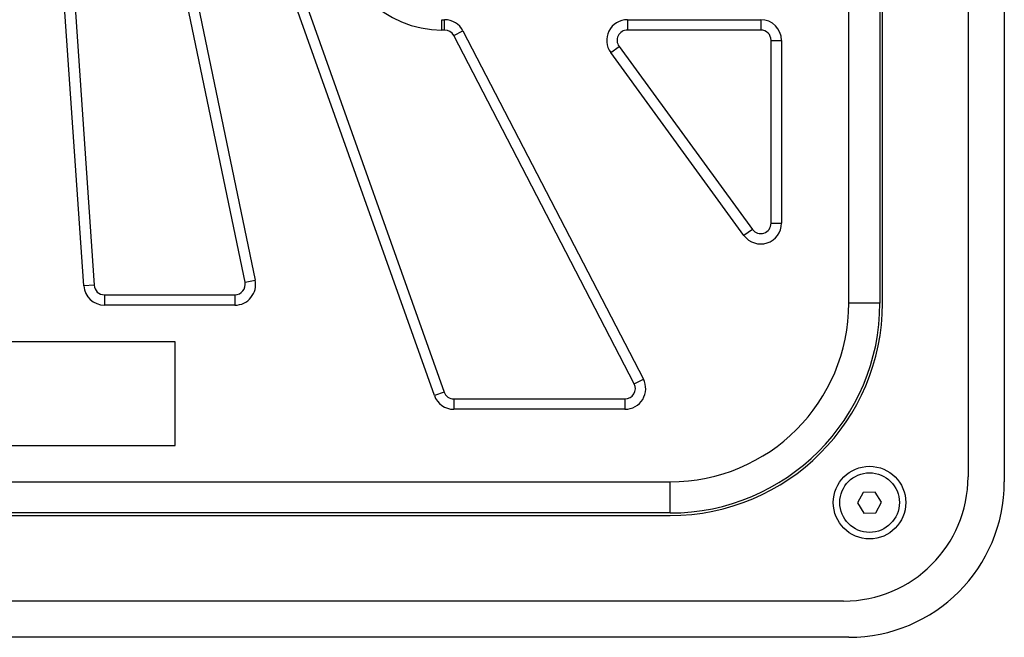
# Model space of a CAD drawing. Header units: millimetres. Extents: x 8 to 415, y 1 to 292.
# Tile 4 of 10: x 97 to 135, y 143 to 167. Entities that reach past the tile are written whole.
import ezdxf

# ---------------------------------------------------------------- set-up
doc = ezdxf.new("R2010")
doc.units = ezdxf.units.MM

msp = doc.modelspace()

# ---------------------------------------------------------------- linework, layer by layer
at = {"color": 7, "linetype": 'Continuous', "lineweight": 25}
for p, q in [((133.8346, 245.2254), (133.8346, 149.6254)), ((135.2346, 245.4254), (135.2346, 149.4254)), ((129.2346, 156.3254), (129.2346, 238.5254)), ((130.4346, 238.5254), (130.4346, 156.3254)), ((130.5346, 156.3254), (130.5346, 238.5254)), ((99.7057, 156.9916), (97.6483, 187.0708)), ((98.0473, 187.0981), (100.1048, 157.0189)), ((105.9316, 157.1276), (99.681, 187.2068)), ((100.0727, 187.2882), (106.3232, 157.209)), ((101.4952, 186.9915), (113.6143, 152.8915)), ((113.2374, 152.7575), (101.1183, 186.8575)), ((113.5318, 166.8647), (113.5318, 167.2647)), ((113.5318, 167.2647), (113.632, 167.2647)), ((113.632, 166.8647), (113.632, 167.2647)), ((120.6903, 167.2647), (125.8346, 167.2647)), ((120.6903, 167.2647), (120.6903, 166.8647)), ((125.8346, 167.2647), (125.8346, 166.8647)), ((113.632, 166.8647), (113.5318, 166.8647)), ((113.9871, 166.6488), (114.3423, 166.8328)), ((114.3423, 166.8328), (121.306, 153.3935)), ((125.8346, 166.8647), (120.6903, 166.8647)), ((120.9508, 153.2094), (113.9871, 166.6488)), ((126.2346, 159.4072), (126.2346, 166.4647)), ((126.2346, 166.4647), (126.6346, 166.4647)), ((126.6346, 166.4647), (126.6346, 159.4072)), ((120.0438, 165.9935), (120.3671, 166.2291)), ((120.3671, 166.2291), (125.5114, 159.1716)), ((125.1881, 158.9359), (120.0438, 165.9935)), ((126.2346, 159.4072), (126.6346, 159.4072)), ((125.5114, 159.1716), (125.1881, 158.9359)), ((100.1048, 157.0189), (99.7057, 156.9916)), ((105.9316, 157.1276), (106.3232, 157.209)), ((100.5039, 156.6462), (105.5399, 156.6462)), ((100.5039, 156.6462), (100.5039, 156.2462)), ((105.5399, 156.6462), (105.5399, 156.2462)), ((105.5399, 156.2462), (100.5039, 156.2462)), ((130.4346, 156.3254), (129.2346, 156.3254)), ((103.2346, 154.8254), (91.2346, 154.8254)), ((103.2346, 150.8254), (103.2346, 154.8254)), ((120.9508, 153.2094), (121.306, 153.3935)), ((113.6143, 152.8915), (113.2374, 152.7575)), ((113.9912, 152.6254), (113.9912, 152.2254)), ((113.9912, 152.6254), (120.5956, 152.6254)), ((120.5956, 152.6254), (120.5956, 152.2254)), ((120.5956, 152.2254), (113.9912, 152.2254)), ((91.2346, 150.8254), (103.2346, 150.8254)), ((72.1346, 149.4254), (122.3346, 149.4254)), ((122.3346, 148.2254), (122.3346, 149.4254)), ((129.7917, 149.0183), (129.5729, 148.6115)), ((130.2533, 149.0322), (129.7917, 149.0183)), ((130.4963, 148.6394), (130.2533, 149.0322)), ((129.5729, 148.6115), (129.8159, 148.2186)), ((130.2775, 148.2326), (130.4963, 148.6394)), ((122.3346, 148.2254), (72.1346, 148.2254)), ((129.8159, 148.2186), (130.2775, 148.2326)), ((72.1346, 148.1254), (122.3346, 148.1254)), ((129.0346, 144.8254), (65.4346, 144.8254)), ((129.2346, 143.4254), (65.2346, 143.4254))]:
    msp.add_line(p, q, dxfattribs=at)
for radius in [1.4, 1.15]:
    msp.add_circle((130.0346, 148.6254), radius, dxfattribs=at)
for centre, radius, start, end in [((113.5318, 170.8647), 4, 180, 270), ((113.632, 166.4647), 0.8, 27.3913, 90), ((120.6903, 166.4647), 0.8, 90, 216.08846), ((125.8346, 166.4647), 0.8, 0, 90), ((113.632, 166.4647), 0.4, 27.3913, 90), ((120.6903, 166.4647), 0.4, 90, 216.08846), ((125.8346, 166.4647), 0.4, 0, 90), ((125.8346, 159.4072), 0.8, 216.08846, 0), ((125.8346, 159.4072), 0.4, 216.08846, 0), ((100.5039, 157.0462), 0.8, 183.91304, 270), ((100.5039, 157.0462), 0.4, 183.91304, 270), ((105.5399, 157.0462), 0.8, 270, 11.73913), ((105.5399, 157.0462), 0.4, 270, 11.73913), ((122.3346, 156.3254), 6.9, 270, 0), ((122.3346, 156.3254), 8.1, 270, 0), ((122.3346, 156.3254), 8.2, 270, 0), ((120.5956, 153.0254), 0.8, 270, 27.3913), ((120.5956, 153.0254), 0.4, 270, 27.3913), ((113.9912, 153.0254), 0.4, 199.56522, 270), ((113.9912, 153.0254), 0.8, 199.56522, 270), ((129.0346, 149.6254), 4.8, 270, 0), ((129.2346, 149.4254), 6, 270, 0)]:
    msp.add_arc(centre, radius, start, end, dxfattribs=at)

doc.saveas('drawing.dxf')
